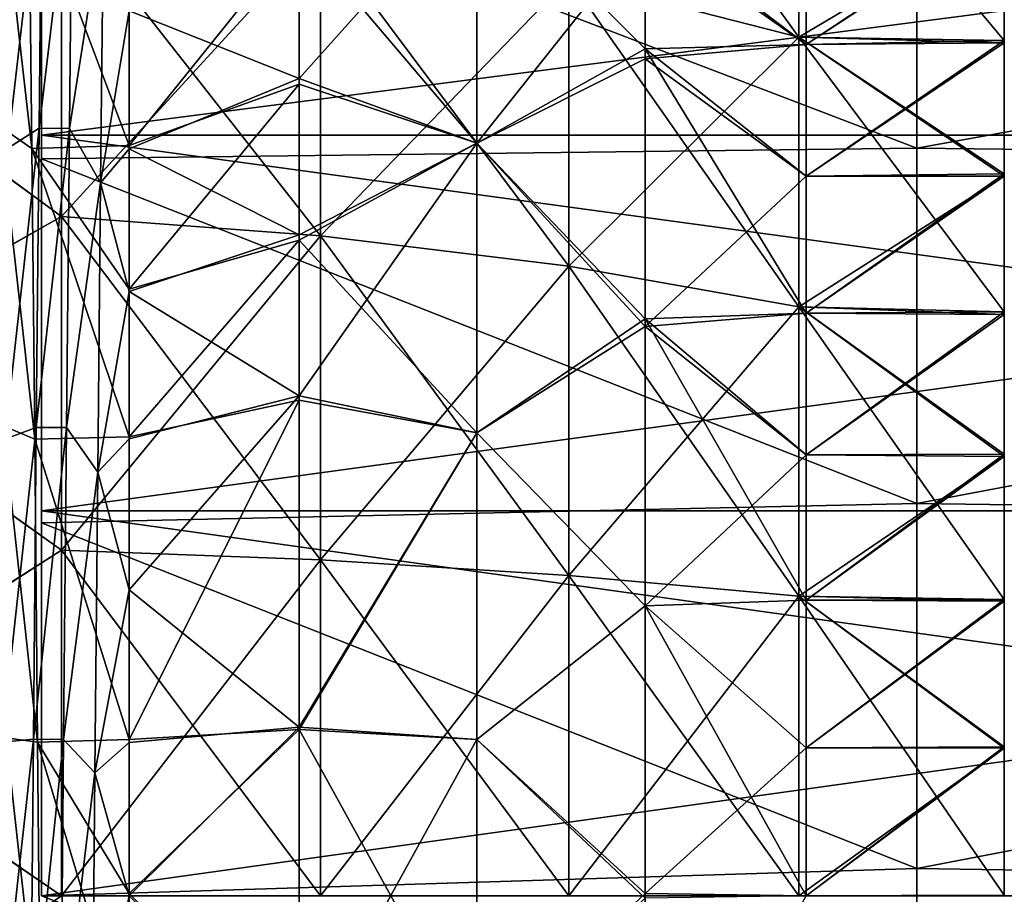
# Model space of a CAD drawing. Header units: millimetres. Extents: x -27 to 78, y -1 to 325.
# Tile 74 of 128: x 53 to 62, y 66.41 to 74.41. Entities that reach past the tile are written whole.
import ezdxf

# ---------------------------------------------------------------- set-up
doc = ezdxf.new("R2010")
doc.units = ezdxf.units.MM
doc.header["$LTSCALE"] = 65.185185
for name, color, linetype in [('107', 7, 'CONTINUOUS'), ('108', 7, 'CONTINUOUS'), ('109', 7, 'CONTINUOUS'), ('110', 7, 'CONTINUOUS'), ('111', 7, 'CONTINUOUS'), ('112', 7, 'CONTINUOUS'), ('113', 7, 'CONTINUOUS'), ('114', 7, 'CONTINUOUS'), ('116', 7, 'CONTINUOUS'), ('117', 7, 'CONTINUOUS'), ('120', 7, 'CONTINUOUS'), ('121', 7, 'CONTINUOUS'), ('225', 7, 'CONTINUOUS'), ('227', 7, 'CONTINUOUS'), ('230', 7, 'CONTINUOUS'), ('235', 7, 'CONTINUOUS'), ('240', 7, 'CONTINUOUS'), ('241', 7, 'CONTINUOUS'), ('253', 7, 'CONTINUOUS'), ('254', 7, 'CONTINUOUS'), ('257', 7, 'CONTINUOUS')]:
    doc.layers.add(name, color=color, linetype=linetype)

msp = doc.modelspace()

# ---------------------------------------------------------------- linework, layer by layer
at = {"layer": '107', "color": 7, "linetype": 'CONTINUOUS', "true_color": 0x96918c}
for points in [[(54, 75.7217, 14.2164), (55.5539, 75.1942, 16.3374), (54, 73.2565, 15.556), (54, 75.7217, 14.2164)], [(55.5539, 75.1942, 16.3374), (55.5539, 73.8173, 17.0067), (54, 73.2565, 15.556), (55.5539, 75.1942, 16.3374)], [(55.5539, 73.8173, 17.0067), (55.5538, 72.3919, 17.5596), (54, 71.9441, 16.0706), (55.5539, 73.8173, 17.0067)], [(54, 73.2565, 15.556), (55.5539, 73.8173, 17.0067), (54, 71.9441, 16.0706), (54, 73.2565, 15.556)], [(55.5538, 72.3919, 17.5596), (55.554, 70.9286, 17.9928), (54, 70.5959, 16.4741), (55.5538, 72.3919, 17.5596)], [(54, 71.9441, 16.0706), (55.5538, 72.3919, 17.5596), (54, 70.5959, 16.4741), (54, 71.9441, 16.0706)], [(55.554, 70.9286, 17.9928), (55.5537, 67.9197, 18.4914), (54, 67.8292, 16.9398), (55.554, 70.9286, 17.9928)], [(54, 70.5959, 16.4741), (55.554, 70.9286, 17.9928), (54, 67.8292, 16.9398), (54, 70.5959, 16.4741)], [(55.5537, 67.9197, 18.4914), (55.5537, 64.8593, 18.4896), (54, 66.421, 17), (55.5537, 67.9197, 18.4914)], [(54, 67.8292, 16.9398), (55.5537, 67.9197, 18.4914), (54, 66.421, 17), (54, 67.8292, 16.9398)], [(54, 66.421, 17), (55.5537, 64.8593, 18.4896), (54, 65.0141, 16.9434), (54, 66.421, 17)]]:
    msp.add_3dface(points, dxfattribs=at)
at = {"layer": '108', "color": 7, "linetype": 'CONTINUOUS', "true_color": 0x96918c}
for points in [[(55.5539, 73.8701, -16.9836), (55.5539, 75.2448, -16.3101), (54, 74.4879, -14.9528), (55.5539, 73.8701, -16.9836)], [(54, 73.2272, -15.5689), (55.5539, 73.8701, -16.9836), (54, 74.4879, -14.9528), (54, 73.2272, -15.5689)], [(55.5538, 72.4414, -17.5426), (55.5539, 73.8701, -16.9836), (54, 73.2272, -15.5689), (55.5538, 72.4414, -17.5426)], [(54, 71.9235, -16.0776), (55.5538, 72.4414, -17.5426), (54, 73.2272, -15.5689), (54, 71.9235, -16.0776)], [(55.554, 70.9688, -17.9827), (55.5538, 72.4414, -17.5426), (54, 71.9235, -16.0776), (55.554, 70.9688, -17.9827)], [(54, 70.5755, -16.4792), (55.554, 70.9688, -17.9827), (54, 71.9235, -16.0776), (54, 70.5755, -16.4792)], [(55.5537, 67.9407, -18.4896), (55.554, 70.9688, -17.9827), (54, 69.1965, -16.7684), (55.5537, 67.9407, -18.4896)], [(54, 69.1965, -16.7684), (55.554, 70.9688, -17.9827), (54, 70.5755, -16.4792), (54, 69.1965, -16.7684)], [(54, 67.8005, -16.9422), (55.5537, 67.9407, -18.4896), (54, 69.1965, -16.7684), (54, 67.8005, -16.9422)], [(55.5537, 64.8803, -18.4914), (55.5537, 67.9407, -18.4896), (54, 66.4, -17), (55.5537, 64.8803, -18.4914)], [(54, 66.4, -17), (55.5537, 67.9407, -18.4896), (54, 67.8005, -16.9422), (54, 66.4, -17)]]:
    msp.add_3dface(points, dxfattribs=at)
at = {"layer": '109', "color": 7, "linetype": 'CONTINUOUS', "true_color": 0x96918c}
for points in [[(61.9999, 75.3619, 13.7467), (61.9999, 74.1955, 14.4401), (60.19, 74.18, 13.4811), (61.9999, 75.3619, 13.7467)], [(60.19, 75.3288, 12.7494), (61.9999, 75.3619, 13.7467), (60.19, 74.18, 13.4811), (60.19, 75.3288, 12.7494)], [(61.9999, 74.1955, 14.4401), (61.9997, 72.9778, 15.0338), (60.19, 72.9762, 14.1076), (61.9999, 74.1955, 14.4401)], [(60.19, 74.18, 13.4811), (61.9999, 74.1955, 14.4401), (60.19, 72.9762, 14.1076), (60.19, 74.18, 13.4811)], [(61.9997, 72.9778, 15.0338), (61.9999, 71.7144, 15.5256), (60.19, 71.725, 14.6258), (61.9997, 72.9778, 15.0338)], [(60.19, 72.9762, 14.1076), (61.9997, 72.9778, 15.0338), (60.19, 71.725, 14.6258), (60.19, 72.9762, 14.1076)], [(60.19, 71.725, 14.6258), (61.9999, 71.7144, 15.5256), (60.19, 70.4315, 15.0338), (60.19, 71.725, 14.6258)], [(61.9999, 71.7144, 15.5256), (61.9999, 70.4165, 15.9108), (60.19, 70.4315, 15.0338), (61.9999, 71.7144, 15.5256)], [(60.19, 70.4315, 15.0338), (61.9999, 70.4165, 15.9108), (60.19, 69.1018, 15.3287), (60.19, 70.4315, 15.0338)], [(61.9999, 70.4165, 15.9108), (61.9997, 69.0925, 16.1875), (60.19, 69.1018, 15.3287), (61.9999, 70.4165, 15.9108)], [(60.19, 69.1018, 15.3287), (61.9997, 69.0925, 16.1875), (60.19, 67.753, 15.5061), (60.19, 69.1018, 15.3287)], [(61.9997, 69.0925, 16.1875), (61.9998, 67.7487, 16.3544), (60.19, 67.753, 15.5061), (61.9997, 69.0925, 16.1875)], [(60.19, 67.753, 15.5061), (61.9998, 67.7487, 16.3544), (60.19, 66.4, 15.565), (60.19, 67.753, 15.5061)], [(61.9998, 67.7487, 16.3544), (61.9998, 66.3949, 16.4099), (60.19, 66.4, 15.565), (61.9998, 67.7487, 16.3544)]]:
    msp.add_3dface(points, dxfattribs=at)
at = {"layer": '110', "color": 7, "linetype": 'CONTINUOUS', "true_color": 0x96918c}
for points in [[(61.9999, 74.2175, -14.4283), (61.9999, 75.3809, -13.7343), (60.19, 74.18, -13.4811), (61.9999, 74.2175, -14.4283)], [(60.19, 74.18, -13.4811), (61.9999, 75.3809, -13.7343), (60.19, 75.3288, -12.7494), (60.19, 74.18, -13.4811)], [(61.9997, 72.9998, -15.0242), (61.9999, 74.2175, -14.4283), (60.19, 72.9762, -14.1076), (61.9997, 72.9998, -15.0242)], [(60.19, 72.9762, -14.1076), (61.9999, 74.2175, -14.4283), (60.19, 74.18, -13.4811), (60.19, 72.9762, -14.1076)], [(61.9999, 71.7367, -15.5179), (61.9997, 72.9998, -15.0242), (60.19, 71.725, -14.6258), (61.9999, 71.7367, -15.5179)], [(60.19, 71.725, -14.6258), (61.9997, 72.9998, -15.0242), (60.19, 72.9762, -14.1076), (60.19, 71.725, -14.6258)], [(61.9999, 70.4359, -15.9059), (61.9999, 71.7367, -15.5179), (60.19, 70.4315, -15.0338), (61.9999, 70.4359, -15.9059)], [(60.19, 70.4315, -15.0338), (61.9999, 71.7367, -15.5179), (60.19, 71.725, -14.6258), (60.19, 70.4315, -15.0338)], [(61.9997, 69.1065, -16.1851), (61.9999, 70.4359, -15.9059), (60.19, 69.1018, -15.3287), (61.9997, 69.1065, -16.1851)], [(60.19, 69.1018, -15.3287), (61.9999, 70.4359, -15.9059), (60.19, 70.4315, -15.0338), (60.19, 69.1018, -15.3287)], [(61.9998, 67.7598, -16.3535), (61.9997, 69.1065, -16.1851), (60.19, 67.753, -15.5061), (61.9998, 67.7598, -16.3535)], [(60.19, 67.753, -15.5061), (61.9997, 69.1065, -16.1851), (60.19, 69.1018, -15.3287), (60.19, 67.753, -15.5061)], [(61.9998, 66.4051, -16.4099), (61.9998, 67.7598, -16.3535), (60.19, 66.4, -15.565), (61.9998, 66.4051, -16.4099)], [(60.19, 66.4, -15.565), (61.9998, 67.7598, -16.3535), (60.19, 67.753, -15.5061), (60.19, 66.4, -15.565)]]:
    msp.add_3dface(points, dxfattribs=at)
at = {"layer": '111', "color": 7, "linetype": 'CONTINUOUS', "true_color": 0x96918c}
for points in [[(60.19, 75.3288, 12.7494), (60.19, 74.18, 13.4811), (58.7161, 75.297, 14.5316), (60.19, 75.3288, 12.7494)], [(58.7161, 75.297, 14.5316), (60.19, 74.18, 13.4811), (58.7162, 74.141, 15.1788), (58.7161, 75.297, 14.5316)], [(60.19, 74.18, 13.4811), (60.19, 72.9762, 14.1076), (58.7162, 74.141, 15.1788), (60.19, 74.18, 13.4811)], [(60.19, 72.9762, 14.1076), (60.19, 71.725, 14.6258), (58.7162, 74.141, 15.1788), (60.19, 72.9762, 14.1076)], [(58.7162, 74.141, 15.1788), (60.19, 71.725, 14.6258), (58.7166, 71.6722, 16.2022), (58.7162, 74.141, 15.1788)], [(60.19, 71.725, 14.6258), (60.19, 70.4315, 15.0338), (58.7166, 71.6722, 16.2022), (60.19, 71.725, 14.6258)], [(60.19, 70.4315, 15.0338), (60.19, 69.1018, 15.3287), (58.7166, 71.6722, 16.2022), (60.19, 70.4315, 15.0338)], [(58.7166, 71.6722, 16.2022), (60.19, 69.1018, 15.3287), (58.7169, 69.0503, 16.8307), (58.7166, 71.6722, 16.2022)], [(58.7169, 69.0503, 16.8307), (60.19, 66.4, 15.565), (58.7158, 66.3784, 17.0392), (58.7169, 69.0503, 16.8307)], [(60.19, 69.1018, 15.3287), (60.19, 67.753, 15.5061), (58.7169, 69.0503, 16.8307), (60.19, 69.1018, 15.3287)], [(60.19, 67.753, 15.5061), (60.19, 66.4, 15.565), (58.7169, 69.0503, 16.8307), (60.19, 67.753, 15.5061)]]:
    msp.add_3dface(points, dxfattribs=at)
at = {"layer": '112', "color": 7, "linetype": 'CONTINUOUS', "true_color": 0x96918c}
for points in [[(60.19, 74.18, -13.4811), (60.19, 75.3288, -12.7494), (58.7161, 75.2167, -14.5804), (60.19, 74.18, -13.4811)], [(58.7163, 74.0501, -15.2247), (60.19, 74.18, -13.4811), (58.7161, 75.2167, -14.5804), (58.7163, 74.0501, -15.2247)], [(60.19, 72.9762, -14.1076), (60.19, 74.18, -13.4811), (58.7163, 74.0501, -15.2247), (60.19, 72.9762, -14.1076)], [(58.7166, 71.6034, -16.2244), (60.19, 72.9762, -14.1076), (58.7163, 74.0501, -15.2247), (58.7166, 71.6034, -16.2244)], [(60.19, 71.725, -14.6258), (60.19, 72.9762, -14.1076), (58.7166, 71.6034, -16.2244), (60.19, 71.725, -14.6258)], [(60.19, 70.4315, -15.0338), (60.19, 71.725, -14.6258), (58.7166, 71.6034, -16.2244), (60.19, 70.4315, -15.0338)], [(58.7169, 69.051, -16.8306), (60.19, 70.4315, -15.0338), (58.7166, 71.6034, -16.2244), (58.7169, 69.051, -16.8306)], [(60.19, 69.1018, -15.3287), (60.19, 70.4315, -15.0338), (58.7169, 69.051, -16.8306), (60.19, 69.1018, -15.3287)], [(58.7158, 66.4216, -17.0392), (60.19, 67.753, -15.5061), (58.7169, 69.051, -16.8306), (58.7158, 66.4216, -17.0392)], [(60.19, 67.753, -15.5061), (60.19, 69.1018, -15.3287), (58.7169, 69.051, -16.8306), (60.19, 67.753, -15.5061)], [(60.19, 66.4, -15.565), (60.19, 67.753, -15.5061), (58.7158, 66.4216, -17.0392), (60.19, 66.4, -15.565)], [(58.7169, 63.7497, -16.8307), (60.19, 66.4, -15.565), (58.7158, 66.4216, -17.0392), (58.7169, 63.7497, -16.8307)]]:
    msp.add_3dface(points, dxfattribs=at)
at = {"layer": '113', "color": 7, "linetype": 'CONTINUOUS', "true_color": 0x96918c}
for points in [[(55.5539, 75.2448, -16.3101), (55.5539, 73.8701, -16.9836), (57.1785, 75.6876, -15.2852), (55.5539, 75.2448, -16.3101)], [(57.1785, 75.6876, -15.2852), (55.5539, 73.8701, -16.9836), (57.1785, 73.2787, -16.5096), (57.1785, 75.6876, -15.2852)], [(58.7161, 75.2167, -14.5804), (57.1785, 75.6876, -15.2852), (57.1785, 73.2787, -16.5096), (58.7161, 75.2167, -14.5804)], [(58.7163, 74.0501, -15.2247), (58.7161, 75.2167, -14.5804), (57.1785, 73.2787, -16.5096), (58.7163, 74.0501, -15.2247)], [(58.7166, 71.6034, -16.2244), (58.7163, 74.0501, -15.2247), (57.1785, 73.2787, -16.5096), (58.7166, 71.6034, -16.2244)], [(55.5539, 73.8701, -16.9836), (55.5538, 72.4414, -17.5426), (57.1785, 73.2787, -16.5096), (55.5539, 73.8701, -16.9836)], [(55.5538, 72.4414, -17.5426), (55.554, 70.9688, -17.9827), (57.1785, 73.2787, -16.5096), (55.5538, 72.4414, -17.5426)], [(57.1785, 73.2787, -16.5096), (55.554, 70.9688, -17.9827), (57.1785, 70.6316, -17.3779), (57.1785, 73.2787, -16.5096)], [(58.7166, 71.6034, -16.2244), (57.1785, 73.2787, -16.5096), (57.1785, 70.6316, -17.3779), (58.7166, 71.6034, -16.2244)], [(58.7169, 69.051, -16.8306), (58.7166, 71.6034, -16.2244), (57.1785, 70.6316, -17.3779), (58.7169, 69.051, -16.8306)], [(55.554, 70.9688, -17.9827), (55.5537, 67.9407, -18.4896), (57.1785, 70.6316, -17.3779), (55.554, 70.9688, -17.9827)], [(57.1785, 70.6316, -17.3779), (55.5537, 67.9407, -18.4896), (57.1785, 67.8284, -17.8281), (57.1785, 70.6316, -17.3779)], [(58.7169, 69.051, -16.8306), (57.1785, 70.6316, -17.3779), (57.1785, 67.8284, -17.8281), (58.7169, 69.051, -16.8306)], [(58.7158, 66.4216, -17.0392), (58.7169, 69.051, -16.8306), (57.1785, 67.8284, -17.8281), (58.7158, 66.4216, -17.0392)], [(55.5537, 67.9407, -18.4896), (55.5537, 64.8803, -18.4914), (57.1785, 67.8284, -17.8281), (55.5537, 67.9407, -18.4896)], [(57.1785, 67.8284, -17.8281), (55.5537, 64.8803, -18.4914), (57.1785, 64.9716, -17.8281), (57.1785, 67.8284, -17.8281)], [(58.7158, 66.4216, -17.0392), (57.1785, 67.8284, -17.8281), (57.1785, 64.9716, -17.8281), (58.7158, 66.4216, -17.0392)], [(58.7169, 63.7497, -16.8307), (58.7158, 66.4216, -17.0392), (57.1785, 64.9716, -17.8281), (58.7169, 63.7497, -16.8307)]]:
    msp.add_3dface(points, dxfattribs=at)
at = {"layer": '114', "color": 7, "linetype": 'CONTINUOUS', "true_color": 0x96918c}
for points in [[(57.1785, 73.2787, 16.5096), (55.5539, 75.1942, 16.3374), (57.1785, 75.6876, 15.2852), (57.1785, 73.2787, 16.5096)], [(58.7161, 75.297, 14.5316), (58.7162, 74.141, 15.1788), (57.1785, 75.6876, 15.2852), (58.7161, 75.297, 14.5316)], [(58.7162, 74.141, 15.1788), (57.1785, 73.2787, 16.5096), (57.1785, 75.6876, 15.2852), (58.7162, 74.141, 15.1788)], [(55.5539, 73.8173, 17.0067), (55.5539, 75.1942, 16.3374), (57.1785, 73.2787, 16.5096), (55.5539, 73.8173, 17.0067)], [(58.7162, 74.141, 15.1788), (58.7166, 71.6722, 16.2022), (57.1785, 73.2787, 16.5096), (58.7162, 74.141, 15.1788)], [(55.5538, 72.3919, 17.5596), (55.5539, 73.8173, 17.0067), (57.1785, 73.2787, 16.5096), (55.5538, 72.3919, 17.5596)], [(57.1785, 70.6316, 17.3779), (55.5538, 72.3919, 17.5596), (57.1785, 73.2787, 16.5096), (57.1785, 70.6316, 17.3779)], [(58.7166, 71.6722, 16.2022), (57.1785, 70.6316, 17.3779), (57.1785, 73.2787, 16.5096), (58.7166, 71.6722, 16.2022)], [(55.554, 70.9286, 17.9928), (55.5538, 72.3919, 17.5596), (57.1785, 70.6316, 17.3779), (55.554, 70.9286, 17.9928)], [(58.7166, 71.6722, 16.2022), (58.7169, 69.0503, 16.8307), (57.1785, 70.6316, 17.3779), (58.7166, 71.6722, 16.2022)], [(55.5537, 67.9197, 18.4914), (55.554, 70.9286, 17.9928), (57.1785, 70.6316, 17.3779), (55.5537, 67.9197, 18.4914)], [(57.1785, 67.8284, 17.8281), (55.5537, 67.9197, 18.4914), (57.1785, 70.6316, 17.3779), (57.1785, 67.8284, 17.8281)], [(58.7169, 69.0503, 16.8307), (57.1785, 67.8284, 17.8281), (57.1785, 70.6316, 17.3779), (58.7169, 69.0503, 16.8307)], [(58.7169, 69.0503, 16.8307), (58.7158, 66.3784, 17.0392), (57.1785, 67.8284, 17.8281), (58.7169, 69.0503, 16.8307)], [(55.5537, 64.8593, 18.4896), (55.5537, 67.9197, 18.4914), (57.1785, 64.9716, 17.8281), (55.5537, 64.8593, 18.4896)], [(57.1785, 64.9716, 17.8281), (55.5537, 67.9197, 18.4914), (57.1785, 67.8284, 17.8281), (57.1785, 64.9716, 17.8281)], [(58.7158, 66.3784, 17.0392), (57.1785, 64.9716, 17.8281), (57.1785, 67.8284, 17.8281), (58.7158, 66.3784, 17.0392)]]:
    msp.add_3dface(points, dxfattribs=at)
at = {"layer": '116', "color": 7, "linetype": 'CONTINUOUS', "true_color": 0x96918c}
for points in [[(60.1222, 76.4661, -14.8094), (60.1222, 74.2467, -16.0959), (58.0191, 77.1616, -15.8326), (60.1222, 76.4661, -14.8094)], [(58.0191, 77.1616, -15.8326), (60.1222, 74.2467, -16.0959), (58.0191, 74.7888, -17.208), (58.0191, 77.1616, -15.8326)], [(61.9999, 75.3809, -13.7343), (61.9999, 74.2175, -14.4283), (60.1222, 76.4661, -14.8094), (61.9999, 75.3809, -13.7343)], [(60.1222, 76.4661, -14.8094), (61.9999, 74.2175, -14.4283), (60.1222, 74.2467, -16.0959), (60.1222, 76.4661, -14.8094)], [(51, 74.36, -19.3245), (51, 75.8544, -18.6388), (53.3818, 75.4516, -18.5674), (51, 74.36, -19.3245)], [(53.3818, 72.6086, -19.7011), (51, 74.36, -19.3245), (53.3818, 75.4516, -18.5674), (53.3818, 72.6086, -19.7011)], [(53.3818, 72.6086, -19.7011), (53.3818, 75.4516, -18.5674), (55.7501, 72.4322, -19.1414), (53.3818, 72.6086, -19.7011)], [(53.3818, 75.4516, -18.5674), (55.7501, 75.1944, -18.04), (55.7501, 72.4322, -19.1414), (53.3818, 75.4516, -18.5674)], [(58.0191, 74.7888, -17.208), (58.0191, 72.154, -18.2586), (55.7501, 75.1944, -18.04), (58.0191, 74.7888, -17.208)], [(55.7501, 75.1944, -18.04), (58.0191, 72.154, -18.2586), (55.7501, 72.4322, -19.1414), (55.7501, 75.1944, -18.04)], [(60.1222, 74.2467, -16.0959), (60.1222, 71.7821, -17.0786), (58.0191, 74.7888, -17.208), (60.1222, 74.2467, -16.0959)], [(58.0191, 74.7888, -17.208), (60.1222, 71.7821, -17.0786), (58.0191, 72.154, -18.2586), (58.0191, 74.7888, -17.208)], [(51, 71.2625, -20.3264), (51, 74.36, -19.3245), (53.3818, 72.6086, -19.7011), (51, 71.2625, -20.3264)], [(61.9999, 74.2175, -14.4283), (61.9997, 72.9998, -15.0242), (60.1222, 74.2467, -16.0959), (61.9999, 74.2175, -14.4283)], [(61.9997, 72.9998, -15.0242), (61.9999, 71.7367, -15.5179), (60.1222, 74.2467, -16.0959), (61.9997, 72.9998, -15.0242)], [(60.1222, 74.2467, -16.0959), (61.9999, 71.7367, -15.5179), (60.1222, 71.7821, -17.0786), (60.1222, 74.2467, -16.0959)], [(53.3818, 69.5591, -20.4128), (51, 71.2625, -20.3264), (53.3818, 72.6086, -19.7011), (53.3818, 69.5591, -20.4128)], [(53.3818, 69.5591, -20.4128), (53.3818, 72.6086, -19.7011), (55.7501, 69.4693, -19.8329), (53.3818, 69.5591, -20.4128)], [(53.3818, 72.6086, -19.7011), (55.7501, 72.4322, -19.1414), (55.7501, 69.4693, -19.8329), (53.3818, 72.6086, -19.7011)], [(58.0191, 72.154, -18.2586), (58.0191, 69.3278, -18.9182), (55.7501, 72.4322, -19.1414), (58.0191, 72.154, -18.2586)], [(55.7501, 72.4322, -19.1414), (58.0191, 69.3278, -18.9182), (55.7501, 69.4693, -19.8329), (55.7501, 72.4322, -19.1414)], [(60.1222, 71.7821, -17.0786), (60.1222, 69.1385, -17.6956), (58.0191, 72.154, -18.2586), (60.1222, 71.7821, -17.0786)], [(58.0191, 72.154, -18.2586), (60.1222, 69.1385, -17.6956), (58.0191, 69.3278, -18.9182), (58.0191, 72.154, -18.2586)], [(61.9999, 71.7367, -15.5179), (61.9999, 70.4359, -15.9059), (60.1222, 71.7821, -17.0786), (61.9999, 71.7367, -15.5179)], [(61.9999, 70.4359, -15.9059), (61.9997, 69.1065, -16.1851), (60.1222, 71.7821, -17.0786), (61.9999, 70.4359, -15.9059)], [(60.1222, 71.7821, -17.0786), (61.9997, 69.1065, -16.1851), (60.1222, 69.1385, -17.6956), (60.1222, 71.7821, -17.0786)], [(51, 68.0408, -20.8349), (51, 71.2625, -20.3264), (53.3818, 69.5591, -20.4128), (51, 68.0408, -20.8349)], [(53.3818, 66.4, -20.6564), (51, 68.0408, -20.8349), (53.3818, 69.5591, -20.4128), (53.3818, 66.4, -20.6564)], [(53.3818, 66.4, -20.6564), (53.3818, 69.5591, -20.4128), (55.7501, 66.4, -20.0696), (53.3818, 66.4, -20.6564)], [(53.3818, 69.5591, -20.4128), (55.7501, 69.4693, -19.8329), (55.7501, 66.4, -20.0696), (53.3818, 69.5591, -20.4128)], [(58.0191, 69.3278, -18.9182), (58.0191, 66.4, -19.144), (55.7501, 69.4693, -19.8329), (58.0191, 69.3278, -18.9182)], [(55.7501, 69.4693, -19.8329), (58.0191, 66.4, -19.144), (55.7501, 66.4, -20.0696), (55.7501, 69.4693, -19.8329)], [(60.1222, 69.1385, -17.6956), (60.1222, 66.4, -17.9068), (58.0191, 69.3278, -18.9182), (60.1222, 69.1385, -17.6956)], [(58.0191, 69.3278, -18.9182), (60.1222, 66.4, -17.9068), (58.0191, 66.4, -19.144), (58.0191, 69.3278, -18.9182)], [(61.9997, 69.1065, -16.1851), (61.9998, 67.7598, -16.3535), (60.1222, 69.1385, -17.6956), (61.9997, 69.1065, -16.1851)], [(61.9998, 67.7598, -16.3535), (61.9998, 66.4051, -16.4099), (60.1222, 69.1385, -17.6956), (61.9998, 67.7598, -16.3535)], [(60.1222, 69.1385, -17.6956), (61.9998, 66.4051, -16.4099), (60.1222, 66.4, -17.9068), (60.1222, 69.1385, -17.6956)], [(51, 64.7731, -20.836), (51, 68.0408, -20.8349), (53.3818, 66.4, -20.6564), (51, 64.7731, -20.836)]]:
    msp.add_3dface(points, dxfattribs=at)
at = {"layer": '117', "color": 7, "linetype": 'CONTINUOUS', "true_color": 0x96918c}
for points in [[(60.1222, 74.2467, 16.0959), (60.1222, 76.4661, 14.8094), (58.0191, 74.7888, 17.208), (60.1222, 74.2467, 16.0959)], [(60.1222, 74.2467, 16.0959), (61.9999, 75.3619, 13.7467), (60.1222, 76.4661, 14.8094), (60.1222, 74.2467, 16.0959)], [(51, 75.8452, 18.6434), (51, 74.35, 19.3286), (53.3818, 75.4516, 18.5674), (51, 75.8452, 18.6434)], [(53.3818, 75.4516, 18.5674), (51, 74.35, 19.3286), (53.3818, 72.6086, 19.7011), (53.3818, 75.4516, 18.5674)], [(53.3818, 75.4516, 18.5674), (53.3818, 72.6086, 19.7011), (55.7501, 75.1944, 18.04), (53.3818, 75.4516, 18.5674)], [(61.9999, 74.1955, 14.4401), (61.9999, 75.3619, 13.7467), (60.1222, 74.2467, 16.0959), (61.9999, 74.1955, 14.4401)], [(53.3818, 72.6086, 19.7011), (55.7501, 72.4322, 19.1414), (55.7501, 75.1944, 18.04), (53.3818, 72.6086, 19.7011)], [(55.7501, 72.4322, 19.1414), (58.0191, 74.7888, 17.208), (55.7501, 75.1944, 18.04), (55.7501, 72.4322, 19.1414)], [(58.0191, 72.154, 18.2586), (58.0191, 74.7888, 17.208), (55.7501, 72.4322, 19.1414), (58.0191, 72.154, 18.2586)], [(58.0191, 72.154, 18.2586), (60.1222, 74.2467, 16.0959), (58.0191, 74.7888, 17.208), (58.0191, 72.154, 18.2586)], [(51, 74.35, 19.3286), (51, 71.2505, 20.3292), (53.3818, 72.6086, 19.7011), (51, 74.35, 19.3286)], [(60.1222, 71.7821, 17.0786), (60.1222, 74.2467, 16.0959), (58.0191, 72.154, 18.2586), (60.1222, 71.7821, 17.0786)], [(61.9997, 72.9778, 15.0338), (61.9999, 74.1955, 14.4401), (60.1222, 74.2467, 16.0959), (61.9997, 72.9778, 15.0338)], [(60.1222, 71.7821, 17.0786), (61.9997, 72.9778, 15.0338), (60.1222, 74.2467, 16.0959), (60.1222, 71.7821, 17.0786)], [(61.9999, 71.7144, 15.5256), (61.9997, 72.9778, 15.0338), (60.1222, 71.7821, 17.0786), (61.9999, 71.7144, 15.5256)], [(53.3818, 72.6086, 19.7011), (51, 71.2505, 20.3292), (53.3818, 69.5591, 20.4128), (53.3818, 72.6086, 19.7011)], [(53.3818, 72.6086, 19.7011), (53.3818, 69.5591, 20.4128), (55.7501, 72.4322, 19.1414), (53.3818, 72.6086, 19.7011)], [(53.3818, 69.5591, 20.4128), (55.7501, 69.4693, 19.8329), (55.7501, 72.4322, 19.1414), (53.3818, 69.5591, 20.4128)], [(55.7501, 69.4693, 19.8329), (58.0191, 72.154, 18.2586), (55.7501, 72.4322, 19.1414), (55.7501, 69.4693, 19.8329)], [(58.0191, 69.3278, 18.9182), (58.0191, 72.154, 18.2586), (55.7501, 69.4693, 19.8329), (58.0191, 69.3278, 18.9182)], [(58.0191, 69.3278, 18.9182), (60.1222, 71.7821, 17.0786), (58.0191, 72.154, 18.2586), (58.0191, 69.3278, 18.9182)], [(60.1222, 69.1385, 17.6956), (60.1222, 71.7821, 17.0786), (58.0191, 69.3278, 18.9182), (60.1222, 69.1385, 17.6956)], [(61.9999, 70.4165, 15.9108), (61.9999, 71.7144, 15.5256), (60.1222, 71.7821, 17.0786), (61.9999, 70.4165, 15.9108)], [(60.1222, 69.1385, 17.6956), (61.9999, 70.4165, 15.9108), (60.1222, 71.7821, 17.0786), (60.1222, 69.1385, 17.6956)], [(51, 71.2505, 20.3292), (51, 68.0269, 20.836), (53.3818, 69.5591, 20.4128), (51, 71.2505, 20.3292)], [(61.9997, 69.0925, 16.1875), (61.9999, 70.4165, 15.9108), (60.1222, 69.1385, 17.6956), (61.9997, 69.0925, 16.1875)], [(53.3818, 69.5591, 20.4128), (51, 68.0269, 20.836), (53.3818, 66.4, 20.6564), (53.3818, 69.5591, 20.4128)], [(53.3818, 69.5591, 20.4128), (53.3818, 66.4, 20.6564), (55.7501, 69.4693, 19.8329), (53.3818, 69.5591, 20.4128)], [(53.3818, 66.4, 20.6564), (55.7501, 66.4, 20.0696), (55.7501, 69.4693, 19.8329), (53.3818, 66.4, 20.6564)], [(55.7501, 66.4, 20.0696), (58.0191, 69.3278, 18.9182), (55.7501, 69.4693, 19.8329), (55.7501, 66.4, 20.0696)], [(58.0191, 66.4, 19.144), (58.0191, 69.3278, 18.9182), (55.7501, 66.4, 20.0696), (58.0191, 66.4, 19.144)], [(58.0191, 66.4, 19.144), (60.1222, 69.1385, 17.6956), (58.0191, 69.3278, 18.9182), (58.0191, 66.4, 19.144)], [(60.1222, 66.4, 17.9068), (60.1222, 69.1385, 17.6956), (58.0191, 66.4, 19.144), (60.1222, 66.4, 17.9068)], [(61.9998, 67.7487, 16.3544), (61.9997, 69.0925, 16.1875), (60.1222, 69.1385, 17.6956), (61.9998, 67.7487, 16.3544)], [(60.1222, 66.4, 17.9068), (61.9998, 67.7487, 16.3544), (60.1222, 69.1385, 17.6956), (60.1222, 66.4, 17.9068)], [(51, 68.0269, 20.836), (51, 64.7592, 20.8349), (53.3818, 66.4, 20.6564), (51, 68.0269, 20.836)], [(61.9998, 66.3949, 16.4099), (61.9998, 67.7487, 16.3544), (60.1222, 66.4, 17.9068), (61.9998, 66.3949, 16.4099)]]:
    msp.add_3dface(points, dxfattribs=at)
at = {"layer": '120', "color": 7, "linetype": 'CONTINUOUS', "true_color": 0x96918c}
for points in [[(52.9153, 75.6997, -14.2308), (52.889, 73.2302, -15.5675), (53.2038, 75.9584, -14.659), (52.9153, 75.6997, -14.2308)], [(53.2038, 75.9584, -14.659), (52.889, 73.2302, -15.5675), (53.1775, 73.4155, -16.0322), (53.2038, 75.9584, -14.659)], [(52.889, 73.2302, -15.5675), (52.8627, 70.5743, -16.4795), (53.1775, 73.4155, -16.0322), (52.889, 73.2302, -15.5675)], [(53.1775, 73.4155, -16.0322), (52.8627, 70.5743, -16.4795), (53.1512, 70.6813, -16.9682), (53.1775, 73.4155, -16.0322)], [(52.8627, 70.5743, -16.4795), (52.8364, 67.8044, -16.9419), (53.1512, 70.6813, -16.9682), (52.8627, 70.5743, -16.4795)], [(53.1512, 70.6813, -16.9682), (52.8364, 67.8044, -16.9419), (53.1249, 67.8303, -17.4415), (53.1512, 70.6813, -16.9682)], [(52.8364, 67.8044, -16.9419), (52.81, 64.9962, -16.9419), (53.1249, 67.8303, -17.4415), (52.8364, 67.8044, -16.9419)], [(53.1249, 67.8303, -17.4415), (52.81, 64.9962, -16.9419), (53.0986, 64.9403, -17.439), (53.1249, 67.8303, -17.4415)]]:
    msp.add_3dface(points, dxfattribs=at)
at = {"layer": '121', "color": 7, "linetype": 'CONTINUOUS', "true_color": 0x96918c}
for points in [[(53.0847, 75.6985, 14.2316), (53.111, 73.229, 15.5681), (52.796, 75.9724, 14.6499), (53.0847, 75.6985, 14.2316)], [(52.796, 75.9724, 14.6499), (53.111, 73.229, 15.5681), (52.8223, 73.4301, 16.0259), (52.796, 75.9724, 14.6499)], [(53.4538, 73.4134, -16.0332), (53.7655, 75.3881, -14.4296), (53.4801, 75.9567, -14.6601), (53.4538, 73.4134, -16.0332)], [(53.7394, 72.9167, -15.7014), (53.7655, 75.3881, -14.4296), (53.4538, 73.4134, -16.0332), (53.7394, 72.9167, -15.7014)], [(53.111, 73.229, 15.5681), (53.1374, 70.5732, 16.4798), (52.8223, 73.4301, 16.0259), (53.111, 73.229, 15.5681)], [(52.8223, 73.4301, 16.0259), (53.1374, 70.5732, 16.4798), (52.8487, 70.6957, 16.9646), (52.8223, 73.4301, 16.0259)], [(53.4275, 70.6788, -16.9688), (53.7394, 72.9167, -15.7014), (53.4538, 73.4134, -16.0332), (53.4275, 70.6788, -16.9688)], [(53.7134, 70.2711, -16.5534), (53.7394, 72.9167, -15.7014), (53.4275, 70.6788, -16.9688), (53.7134, 70.2711, -16.5534)], [(53.1374, 70.5732, 16.4798), (53.1637, 67.8035, 16.942), (52.8487, 70.6957, 16.9646), (53.1374, 70.5732, 16.4798)], [(52.8487, 70.6957, 16.9646), (53.1637, 67.8035, 16.942), (52.875, 67.8442, 17.4403), (52.8487, 70.6957, 16.9646)], [(53.4011, 67.8275, -17.4417), (53.7134, 70.2711, -16.5534), (53.4275, 70.6788, -16.9688), (53.4011, 67.8275, -17.4417)], [(53.6873, 67.5221, -16.9629), (53.7134, 70.2711, -16.5534), (53.4011, 67.8275, -17.4417), (53.6873, 67.5221, -16.9629)], [(53.1637, 67.8035, 16.942), (53.19, 64.9954, 16.9419), (52.875, 67.8442, 17.4403), (53.1637, 67.8035, 16.942)], [(52.875, 67.8442, 17.4403), (53.19, 64.9954, 16.9419), (52.9013, 64.9532, 17.4401), (52.875, 67.8442, 17.4403)], [(53.3748, 64.9373, -17.4388), (53.6873, 67.5221, -16.9629), (53.4011, 67.8275, -17.4417), (53.3748, 64.9373, -17.4388)], [(53.6613, 64.7429, -16.919), (53.6873, 67.5221, -16.9629), (53.3748, 64.9373, -17.4388), (53.6613, 64.7429, -16.919)]]:
    msp.add_3dface(points, dxfattribs=at)
at = {"layer": '225', "color": 7, "linetype": 'CONTINUOUS', "true_color": 0x96918c}
for points in [[(54, 75.7217, 14.2164), (54, 73.2565, 15.556), (53.0847, 75.6985, 14.2316), (54, 75.7217, 14.2164)], [(54, 73.2565, 15.556), (53.111, 73.229, 15.5681), (53.0847, 75.6985, 14.2316), (54, 73.2565, 15.556)], [(54, 73.2565, 15.556), (54, 71.9441, 16.0706), (53.111, 73.229, 15.5681), (54, 73.2565, 15.556)], [(54, 71.9441, 16.0706), (54, 70.5959, 16.4741), (53.111, 73.229, 15.5681), (54, 71.9441, 16.0706)], [(54, 70.5959, 16.4741), (53.1374, 70.5732, 16.4798), (53.111, 73.229, 15.5681), (54, 70.5959, 16.4741)], [(54, 70.5959, 16.4741), (54, 67.8292, 16.9398), (53.1374, 70.5732, 16.4798), (54, 70.5959, 16.4741)], [(54, 67.8292, 16.9398), (53.1637, 67.8035, 16.942), (53.1374, 70.5732, 16.4798), (54, 67.8292, 16.9398)], [(54, 67.8292, 16.9398), (54, 66.421, 17), (53.1637, 67.8035, 16.942), (54, 67.8292, 16.9398)], [(54, 66.421, 17), (54, 65.0141, 16.9434), (53.1637, 67.8035, 16.942), (54, 66.421, 17)], [(54, 65.0141, 16.9434), (53.19, 64.9954, 16.9419), (53.1637, 67.8035, 16.942), (54, 65.0141, 16.9434)]]:
    msp.add_3dface(points, dxfattribs=at)
at = {"layer": '227', "color": 7, "linetype": 'CONTINUOUS', "true_color": 0x96918c}
for points in [[(54, 74.4879, -14.9528), (53.7655, 75.3881, -14.4296), (53.7394, 72.9167, -15.7014), (54, 74.4879, -14.9528)], [(54, 73.2272, -15.5689), (54, 74.4879, -14.9528), (53.7394, 72.9167, -15.7014), (54, 73.2272, -15.5689)], [(54, 71.9235, -16.0776), (54, 73.2272, -15.5689), (53.7394, 72.9167, -15.7014), (54, 71.9235, -16.0776)], [(54, 71.9235, -16.0776), (53.7394, 72.9167, -15.7014), (53.7134, 70.2711, -16.5534), (54, 71.9235, -16.0776)], [(54, 70.5755, -16.4792), (54, 71.9235, -16.0776), (53.7134, 70.2711, -16.5534), (54, 70.5755, -16.4792)], [(54, 69.1965, -16.7684), (54, 70.5755, -16.4792), (53.7134, 70.2711, -16.5534), (54, 69.1965, -16.7684)], [(54, 69.1965, -16.7684), (53.7134, 70.2711, -16.5534), (53.6873, 67.5221, -16.9629), (54, 69.1965, -16.7684)], [(54, 67.8005, -16.9422), (54, 69.1965, -16.7684), (53.6873, 67.5221, -16.9629), (54, 67.8005, -16.9422)], [(54, 66.4, -17), (54, 67.8005, -16.9422), (53.6873, 67.5221, -16.9629), (54, 66.4, -17)], [(54, 66.4, -17), (53.6873, 67.5221, -16.9629), (53.6613, 64.7429, -16.919), (54, 66.4, -17)]]:
    msp.add_3dface(points, dxfattribs=at)
at = {"layer": '230', "color": 7, "linetype": 'CONTINUOUS', "true_color": 0x96918c}
for points in [[(53.2038, 75.9584, -14.659), (53.1775, 73.4155, -16.0322), (53.4801, 75.9567, -14.6601), (53.2038, 75.9584, -14.659)], [(53.1775, 73.4155, -16.0322), (53.4538, 73.4134, -16.0332), (53.4801, 75.9567, -14.6601), (53.1775, 73.4155, -16.0322)], [(53.1775, 73.4155, -16.0322), (53.1512, 70.6813, -16.9682), (53.4538, 73.4134, -16.0332), (53.1775, 73.4155, -16.0322)], [(53.1512, 70.6813, -16.9682), (53.4275, 70.6788, -16.9688), (53.4538, 73.4134, -16.0332), (53.1512, 70.6813, -16.9682)], [(53.1512, 70.6813, -16.9682), (53.1249, 67.8303, -17.4415), (53.4275, 70.6788, -16.9688), (53.1512, 70.6813, -16.9682)], [(53.1249, 67.8303, -17.4415), (53.4011, 67.8275, -17.4417), (53.4275, 70.6788, -16.9688), (53.1249, 67.8303, -17.4415)], [(53.1249, 67.8303, -17.4415), (53.0986, 64.9403, -17.439), (53.4011, 67.8275, -17.4417), (53.1249, 67.8303, -17.4415)], [(53.0986, 64.9403, -17.439), (53.3748, 64.9373, -17.4388), (53.4011, 67.8275, -17.4417), (53.0986, 64.9403, -17.439)]]:
    msp.add_3dface(points, dxfattribs=at)
at = {"layer": '235', "color": 7, "linetype": 'CONTINUOUS', "true_color": 0x96918c}
for points in [[(53.2, 76.6149, -20.0475), (53.2, 73.3533, -21.3986), (53.2, 73.1369, -20.7329), (53.2, 76.6149, -20.0475)], [(53.2, 76.297, -19.4238), (53.2, 76.6149, -20.0475), (53.2, 73.1369, -20.7329), (53.2, 76.297, -19.4238)], [(53.2, 73.3533, 21.3986), (53.2, 76.6149, 20.0475), (53.2, 73.137, 20.7329), (53.2, 73.3533, 21.3986)], [(53.2, 73.137, 20.7329), (53.2, 76.6149, 20.0475), (53.2, 76.2972, 19.4237), (53.2, 73.137, 20.7329)], [(53.2, 73.3533, -21.3986), (53.2, 69.9197, -22.223), (53.2, 69.8101, -21.5316), (53.2, 73.3533, -21.3986)], [(53.2, 73.1369, -20.7329), (53.2, 73.3533, -21.3986), (53.2, 69.8101, -21.5316), (53.2, 73.1369, -20.7329)], [(53.2, 69.9197, 22.223), (53.2, 73.3533, 21.3986), (53.2, 66.4, 21.8), (53.2, 69.9197, 22.223)], [(53.2, 66.4, 21.8), (53.2, 73.3533, 21.3986), (53.2, 69.8102, 21.5316), (53.2, 66.4, 21.8)], [(53.2, 69.8102, 21.5316), (53.2, 73.3533, 21.3986), (53.2, 73.137, 20.7329), (53.2, 69.8102, 21.5316)], [(53.2, 66.4, -22.5), (53.2, 66.4, -21.8), (53.2, 69.9197, -22.223), (53.2, 66.4, -22.5)], [(53.2, 69.9197, -22.223), (53.2, 66.4, -21.8), (53.2, 69.8101, -21.5316), (53.2, 69.9197, -22.223)], [(53.2, 66.4, 22.5), (53.2, 69.9197, 22.223), (53.2, 66.4, 21.8), (53.2, 66.4, 22.5)]]:
    msp.add_3dface(points, dxfattribs=at)
at = {"layer": '240', "color": 7, "linetype": 'CONTINUOUS', "true_color": 0x96918c}
for points in [[(61.2, 76.3161, 19.0767), (77.4, 76.1604, 19.1567), (61.2, 73.2334, 20.3851), (61.2, 76.3161, 19.0767)], [(77.4, 76.1604, 19.1567), (77.4, 73.0439, 20.4477), (61.2, 73.2334, 20.3851), (77.4, 76.1604, 19.1567)], [(61.2, 73.2334, 20.3851), (77.4, 73.0439, 20.4477), (61.2, 69.9849, 21.199), (61.2, 73.2334, 20.3851)], [(77.4, 73.0439, 20.4477), (77.4, 69.7629, 21.2353), (61.2, 69.9849, 21.199), (77.4, 73.0439, 20.4477)], [(61.2, 69.9849, 21.199), (77.4, 69.7629, 21.2353), (61.2, 66.6495, 21.4986), (61.2, 69.9849, 21.199)], [(77.4, 69.7629, 21.2353), (77.4, 66.3996, 21.5), (61.2, 66.6495, 21.4986), (77.4, 69.7629, 21.2353)], [(61.2, 66.6495, 21.4986), (77.4, 66.3996, 21.5), (61.2, 63.3081, 21.2765), (61.2, 66.6495, 21.4986)]]:
    msp.add_3dface(points, dxfattribs=at)
at = {"layer": '241', "color": 7, "linetype": 'CONTINUOUS', "true_color": 0x96918c}
for points in [[(61.2, 76.316, -19.0767), (61.2, 73.2334, -20.3852), (77.4, 76.1609, -19.1565), (61.2, 76.316, -19.0767)], [(77.4, 76.1609, -19.1565), (61.2, 73.2334, -20.3852), (77.4, 73.0444, -20.4476), (77.4, 76.1609, -19.1565)], [(61.2, 73.2334, -20.3852), (61.2, 69.9849, -21.199), (77.4, 73.0444, -20.4476), (61.2, 73.2334, -20.3852)], [(77.4, 73.0444, -20.4476), (61.2, 69.9849, -21.199), (77.4, 69.7634, -21.2352), (77.4, 73.0444, -20.4476)], [(61.2, 69.9849, -21.199), (61.2, 66.6494, -21.4986), (77.4, 69.7634, -21.2352), (61.2, 69.9849, -21.199)], [(77.4, 69.7634, -21.2352), (61.2, 66.6494, -21.4986), (77.4, 66.4004, -21.5), (77.4, 69.7634, -21.2352)], [(61.2, 66.6494, -21.4986), (61.2, 63.308, -21.2765), (77.4, 66.4004, -21.5), (61.2, 66.6494, -21.4986)]]:
    msp.add_3dface(points, dxfattribs=at)
at = {"layer": '253', "color": 7, "linetype": 'CONTINUOUS', "true_color": 0x96918c}
for points in [[(53.2, 76.6149, 20.0475), (53.2, 73.3533, 21.3986), (78.4, 76.6149, 20.0475), (53.2, 76.6149, 20.0475)], [(78.4, 76.6149, 20.0475), (53.2, 73.3533, 21.3986), (78.4, 73.3534, 21.3986), (78.4, 76.6149, 20.0475)], [(78.4, 73.3534, 21.3986), (53.2, 73.3533, 21.3986), (78.4, 69.9199, 22.2229), (78.4, 73.3534, 21.3986)], [(53.2, 73.3533, 21.3986), (53.2, 69.9197, 22.223), (78.4, 69.9199, 22.2229), (53.2, 73.3533, 21.3986)], [(78.4, 69.9199, 22.2229), (53.2, 69.9197, 22.223), (78.4, 66.4004, 22.5), (78.4, 69.9199, 22.2229)], [(53.2, 69.9197, 22.223), (53.2, 66.4, 22.5), (78.4, 66.4004, 22.5), (53.2, 69.9197, 22.223)]]:
    msp.add_3dface(points, dxfattribs=at)
at = {"layer": '254', "color": 7, "linetype": 'CONTINUOUS', "true_color": 0x96918c}
for points in [[(53.2, 73.3533, -21.3986), (53.2, 76.6149, -20.0475), (78.4, 76.6144, -20.0477), (53.2, 73.3533, -21.3986)], [(78.4, 73.353, -21.3987), (53.2, 73.3533, -21.3986), (78.4, 76.6144, -20.0477), (78.4, 73.353, -21.3987)], [(53.2, 69.9197, -22.223), (53.2, 73.3533, -21.3986), (78.4, 73.353, -21.3987), (53.2, 69.9197, -22.223)], [(78.4, 69.9193, -22.223), (53.2, 69.9197, -22.223), (78.4, 73.353, -21.3987), (78.4, 69.9193, -22.223)], [(53.2, 66.4, -22.5), (53.2, 69.9197, -22.223), (78.4, 69.9193, -22.223), (53.2, 66.4, -22.5)], [(78.4, 66.3996, -22.5), (53.2, 66.4, -22.5), (78.4, 69.9193, -22.223), (78.4, 66.3996, -22.5)]]:
    msp.add_3dface(points, dxfattribs=at)
at = {"layer": '257', "color": 7, "linetype": 'CONTINUOUS', "true_color": 0x96918c}
for points in [[(53.2, 76.2972, 19.4237), (61.2, 76.3161, 19.0767), (61.2, 73.2334, 20.3851), (53.2, 76.2972, 19.4237)], [(53.2, 76.297, -19.4238), (61.2, 73.2334, -20.3852), (61.2, 76.316, -19.0767), (53.2, 76.297, -19.4238)], [(53.2, 73.137, 20.7329), (53.2, 76.2972, 19.4237), (61.2, 73.2334, 20.3851), (53.2, 73.137, 20.7329)], [(53.2, 76.297, -19.4238), (53.2, 73.1369, -20.7329), (61.2, 73.2334, -20.3852), (53.2, 76.297, -19.4238)], [(53.2, 73.137, 20.7329), (61.2, 73.2334, 20.3851), (61.2, 69.9849, 21.199), (53.2, 73.137, 20.7329)], [(53.2, 73.1369, -20.7329), (61.2, 69.9849, -21.199), (61.2, 73.2334, -20.3852), (53.2, 73.1369, -20.7329)], [(53.2, 69.8102, 21.5316), (53.2, 73.137, 20.7329), (61.2, 69.9849, 21.199), (53.2, 69.8102, 21.5316)], [(53.2, 73.1369, -20.7329), (53.2, 69.8101, -21.5316), (61.2, 69.9849, -21.199), (53.2, 73.1369, -20.7329)], [(53.2, 69.8102, 21.5316), (61.2, 69.9849, 21.199), (61.2, 66.6495, 21.4986), (53.2, 69.8102, 21.5316)], [(53.2, 69.8101, -21.5316), (61.2, 66.6494, -21.4986), (61.2, 69.9849, -21.199), (53.2, 69.8101, -21.5316)], [(53.2, 66.4, 21.8), (53.2, 69.8102, 21.5316), (61.2, 66.6495, 21.4986), (53.2, 66.4, 21.8)], [(53.2, 69.8101, -21.5316), (53.2, 66.4, -21.8), (61.2, 66.6494, -21.4986), (53.2, 69.8101, -21.5316)], [(53.2, 66.4, 21.8), (61.2, 66.6495, 21.4986), (61.2, 63.3081, 21.2765), (53.2, 66.4, 21.8)], [(53.2, 66.4, -21.8), (61.2, 63.308, -21.2765), (61.2, 66.6494, -21.4986), (53.2, 66.4, -21.8)]]:
    msp.add_3dface(points, dxfattribs=at)

doc.saveas('drawing.dxf')
